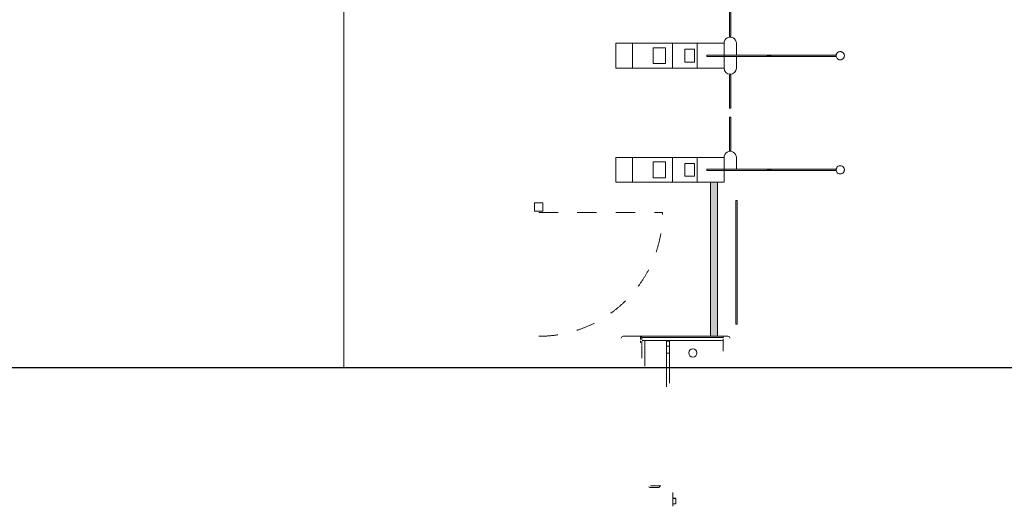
# Model space of a CAD drawing. Header units: millimetres. Extents: x 1110081 to 1268996, y -753649 to 3502.
# Tile 182 of 211: x 1200324 to 1207479, y -702983 to -699444. Entities that reach past the tile are written whole.
import ezdxf

# ---------------------------------------------------------------- set-up
doc = ezdxf.new("R2010")
doc.units = ezdxf.units.MM
doc.linetypes.add('Overhead', pattern=[280, 140, -140])
for name, color, linetype, lineweight in [('A2', 6, 'Continuous', 9), ('A2312', 1, 'Continuous', 5), ('A24', 1, 'Continuous', 13), ('A822Custom 1Custom 2Custom 3Floor Plan00_Shared Levels and Grids', 1, 'Continuous', 5), ('A852-OVER', 8, 'Overhead', 5), ('A882', 5, 'Continuous', 5)]:
    doc.layers.add(name, color=color, linetype=linetype, lineweight=lineweight)

# ---------------------------------------------------------------- blocks, each defined once
blk = doc.blocks.new('A279 - gate-sluse - A279 - gate-sluse-V137-H02-Nivå F-3_5 m_1_ Ny Plan 2 PV200')
at = {"layer": 'A2'}
for points in [[(-1900, 2090.4), (-1890, 2090.4), (-1890, 2620.4), (-1900, 2620.4), (-1900, 2281.8)], [(-1900, 2061.4), (-1890, 2061.4), (-1890, 2090.4), (-1900, 2090.4), (-1900, 2064.4)], [(-3560, 1590.4), (-3550, 1590.4), (-3550, 1619.4), (-3560, 1619.4), (-3560, 1598.2)], [(-3560, 1120.4), (-3550, 1120.4), (-3550, 1590.4), (-3560, 1590.4), (-3560, 1267.5)], [(-2730, 1590.4), (-2720, 1590.4), (-2720, 1619.4), (-2730, 1619.4), (-2730, 1598.2)], [(-2730, 1120.4), (-2720, 1120.4), (-2720, 1590.4), (-2730, 1590.4), (-2730, 1267.5)], [(-1900, 1590.4), (-1890, 1590.4), (-1890, 1619.4), (-1900, 1619.4), (-1900, 1598.2)], [(-1900, 1120.4), (-1890, 1120.4), (-1890, 1590.4), (-1900, 1590.4), (-1900, 1267.5)]]:
    blk.add_hatch(color=256, dxfattribs=at).paths.add_polyline_path(points)
h = blk.add_hatch(color=256, dxfattribs=at)
h.paths.add_polyline_path([(-3415, 1885), (-3172.5, 1885), (-3172.5, 1895), (-3415, 1895)])
h.paths.add_polyline_path([(-3107.5, 1885), (-2865, 1885), (-2865, 1895), (-3107.5, 1895)])
h = blk.add_hatch(color=256, dxfattribs=at)
h.paths.add_polyline_path([(-2585, 1885), (-2342.5, 1885), (-2342.5, 1895), (-2585, 1895)])
h.paths.add_polyline_path([(-2277.5, 1885), (-2035, 1885), (-2035, 1895), (-2277.5, 1895)])
for p, q in [((-3645, 2720), (-3645, 2032.5)), ((-3645, 2600), (-3645, 2720)), ((-3645, 2720), (-3465, 2720)), ((-3465, 2720), (-3645, 2720)), ((-3465, 2720), (-3465, 2600)), ((-3465, 1935), (-3465, 2720)), ((-2815, 2720), (-2815, 1935)), ((-2815, 2600), (-2815, 2720)), ((-2815, 2720), (-2635, 2720)), ((-2635, 2720), (-2815, 2720)), ((-2635, 2720), (-2635, 2600)), ((-2635, 1935), (-2635, 2720)), ((-3645, 2310), (-3645, 2600)), ((-3465, 2600), (-3645, 2600)), ((-3465, 2600), (-3465, 2310)), ((-2815, 2310), (-2815, 2600)), ((-2635, 2600), (-2815, 2600)), ((-2635, 2600), (-2635, 2310)), ((-1890, 2620.4), (-1900, 2620.4)), ((-1890, 2620.4), (-1900, 2620.4)), ((-1900, 2090.4), (-1900, 2620.4)), ((-1900, 2620.4), (-1900, 2061.4)), ((-1890, 2061.4), (-1890, 2620.4)), ((-1890, 2620.4), (-1890, 2090.4)), ((-3612.5, 2450), (-3612.5, 2360)), ((-3612.5, 2450), (-3497.5, 2450)), ((-3497.5, 2450), (-3497.5, 2360)), ((-2782.5, 2450), (-2782.5, 2360)), ((-2782.5, 2450), (-2667.5, 2450)), ((-2667.5, 2450), (-2667.5, 2360)), ((-3645, 2130), (-3645, 2310)), ((-3465, 2310), (-3645, 2310)), ((-3612.5, 2360), (-3497.5, 2360)), ((-3465, 2310), (-3465, 2130)), ((-2815, 2130), (-2815, 2310)), ((-2635, 2310), (-2815, 2310)), ((-2782.5, 2360), (-2667.5, 2360)), ((-2635, 2310), (-2635, 2130)), ((-3602, 2220), (-3602, 2150.6)), ((-3602, 2220), (-3508, 2220)), ((-3508, 2220), (-3508, 2150.6)), ((-2772, 2220), (-2772, 2150.6)), ((-2772, 2220), (-2678, 2220)), ((-2678, 2220), (-2678, 2150.6)), ((-3602, 2150.6), (-3508, 2150.6)), ((-2772, 2150.6), (-2678, 2150.6)), ((-3645, 2032.5), (-3645, 2130)), ((-3465, 2130), (-3645, 2130)), ((-3465, 2130), (-3465, 1935)), ((-2815, 1935), (-2815, 2130)), ((-2635, 2130), (-2815, 2130)), ((-2635, 2130), (-2635, 1935)), ((-1900, 2060.4), (-1900, 2090.4)), ((-1890, 2090.4), (-1890, 2060.4)), ((-3550, 2060.4), (-3560, 2060.4)), ((-3550, 2060.4), (-3560, 2060.4)), ((-3560, 2060.4), (-3560, 2058.7)), ((-3550, 2058.7), (-3560, 2058.7)), ((-3560, 2058.7), (-3560, 1622.1)), ((-3560, 2058.7), (-3560, 1935)), ((-3550, 2058.7), (-3550, 2060.4)), ((-3550, 1622.1), (-3550, 2058.7)), ((-3550, 1935), (-3550, 2058.7)), ((-2720, 2060.4), (-2730, 2060.4)), ((-2720, 2060.4), (-2730, 2060.4)), ((-2730, 2060.4), (-2730, 2058.7)), ((-2720, 2058.7), (-2730, 2058.7)), ((-2730, 2058.7), (-2730, 1622.1)), ((-2730, 2058.7), (-2730, 1935)), ((-2720, 2058.7), (-2720, 2060.4)), ((-2720, 1622.1), (-2720, 2058.7)), ((-2720, 1935), (-2720, 2058.7)), ((-1900, 2061.4), (-1900, 2058.7)), ((-1890, 2060.4), (-1900, 2060.4)), ((-1900, 2060.4), (-1900, 2058.7)), ((-1890, 2058.7), (-1900, 2058.7)), ((-1900, 2058.7), (-1900, 1622.1)), ((-1900, 2058.7), (-1900, 1935)), ((-1890, 2058.7), (-1890, 2061.4)), ((-1890, 2058.7), (-1890, 2060.4)), ((-1890, 1622.1), (-1890, 2058.7)), ((-1890, 1622.1), (-1890, 2058.7)), ((-3645, 1982.5), (-3645, 1935)), ((-3645, 1935), (-3645, 1982.5)), ((-3560, 1935), (-3645, 1935)), ((-3560, 1935), (-3645, 1935)), ((-3560, 1935), (-3550, 1935)), ((-3550, 1935), (-3560, 1935)), ((-3560, 1935), (-3560, 1622.1)), ((-3465, 1935), (-3560, 1935)), ((-3465, 1935), (-3560, 1935)), ((-3465, 1935), (-3550, 1935)), ((-3550, 1935), (-3550, 1845)), ((-3550, 1845), (-3550, 1935)), ((-3550, 1935), (-3465, 1935)), ((-3550, 1845), (-3550, 1935)), ((-2730, 1935), (-2815, 1935)), ((-2815, 1935), (-2730, 1935)), ((-2635, 1935), (-2815, 1935)), ((-2635, 1935), (-2815, 1935)), ((-2730, 1845), (-2730, 1935)), ((-2730, 1935), (-2730, 1845)), ((-2730, 1935), (-2720, 1935)), ((-2720, 1935), (-2730, 1935)), ((-2730, 1935), (-2730, 1845)), ((-2635, 1935), (-2720, 1935)), ((-2720, 1935), (-2720, 1845)), ((-2720, 1845), (-2720, 1935)), ((-2720, 1935), (-2635, 1935)), ((-2720, 1845), (-2720, 1935)), ((-1900, 1935), (-1985, 1935)), ((-1985, 1935), (-1900, 1935)), ((-1900, 1935), (-1900, 1845)), ((-1900, 1845), (-1900, 1935)), ((-1900, 1935), (-1900, 1845)), ((-3172.5, 1895), (-3415, 1895)), ((-3415, 1895), (-3415, 1885)), ((-3415, 1885), (-3415, 1895)), ((-3415, 1895), (-3172.5, 1895)), ((-3415, 1885), (-3172.5, 1885)), ((-3172.5, 1885), (-3415, 1885)), ((-3172.5, 1885), (-3172.5, 1895)), ((-3172.5, 1895), (-3172.5, 1885)), ((-2865, 1895), (-3107.5, 1895)), ((-3107.5, 1895), (-3107.5, 1885)), ((-3107.5, 1885), (-3107.5, 1895)), ((-3107.5, 1895), (-2865, 1895)), ((-3107.5, 1885), (-2865, 1885)), ((-2865, 1885), (-3107.5, 1885)), ((-2865, 1885), (-2865, 1895)), ((-2865, 1895), (-2865, 1885)), ((-2342.5, 1895), (-2585, 1895)), ((-2585, 1895), (-2585, 1885)), ((-2585, 1885), (-2585, 1895)), ((-2585, 1895), (-2342.5, 1895)), ((-2585, 1885), (-2342.5, 1885)), ((-2342.5, 1885), (-2585, 1885)), ((-2342.5, 1885), (-2342.5, 1895)), ((-2342.5, 1895), (-2342.5, 1885)), ((-2035, 1895), (-2277.5, 1895)), ((-2277.5, 1895), (-2277.5, 1885)), ((-2277.5, 1885), (-2277.5, 1895)), ((-2277.5, 1895), (-2035, 1895)), ((-2277.5, 1885), (-2035, 1885)), ((-2035, 1885), (-2277.5, 1885)), ((-2035, 1885), (-2035, 1895)), ((-2035, 1895), (-2035, 1885)), ((-3550, 1845), (-3465, 1845)), ((-3465, 1845), (-3550, 1845)), ((-3550, 1622.1), (-3550, 1845)), ((-2815, 1845), (-2730, 1845)), ((-2730, 1845), (-2815, 1845)), ((-2730, 1845), (-2730, 1622.1)), ((-2720, 1845), (-2635, 1845)), ((-2635, 1845), (-2720, 1845)), ((-2720, 1622.1), (-2720, 1845)), ((-1985, 1845), (-1900, 1845)), ((-1900, 1845), (-1985, 1845)), ((-1900, 1845), (-1900, 1622.1)), ((-3560, 1622.1), (-3550, 1622.1)), ((-3560, 1622.1), (-3560, 1620.4)), ((-3560, 1622.1), (-3560, 1619.4)), ((-3560, 1620.4), (-3550, 1620.4)), ((-3560, 1590.4), (-3560, 1620.4)), ((-3560, 1619.4), (-3560, 1120.4)), ((-3560, 1120.4), (-3560, 1590.4)), ((-3550, 1619.4), (-3550, 1622.1)), ((-3550, 1620.4), (-3550, 1622.1)), ((-3550, 1620.4), (-3550, 1590.4)), ((-3550, 1120.4), (-3550, 1619.4)), ((-3550, 1590.4), (-3550, 1120.4)), ((-2730, 1622.1), (-2720, 1622.1)), ((-2730, 1622.1), (-2730, 1620.4)), ((-2730, 1622.1), (-2730, 1619.4)), ((-2730, 1620.4), (-2720, 1620.4)), ((-2730, 1590.4), (-2730, 1620.4)), ((-2730, 1619.4), (-2730, 1120.4)), ((-2730, 1120.4), (-2730, 1590.4)), ((-2720, 1619.4), (-2720, 1622.1)), ((-2720, 1620.4), (-2720, 1622.1)), ((-2720, 1620.4), (-2720, 1590.4)), ((-2720, 1120.4), (-2720, 1619.4)), ((-2720, 1590.4), (-2720, 1120.4)), ((-1900, 1622.1), (-1890, 1622.1)), ((-1900, 1622.1), (-1900, 1620.4)), ((-1900, 1622.1), (-1900, 1619.4)), ((-1900, 1620.4), (-1890, 1620.4)), ((-1900, 1590.4), (-1900, 1620.4)), ((-1900, 1619.4), (-1900, 1120.4)), ((-1900, 1120.4), (-1900, 1590.4)), ((-1890, 1619.4), (-1890, 1622.1)), ((-1890, 1620.4), (-1890, 1622.1)), ((-1890, 1620.4), (-1890, 1590.4)), ((-1890, 1120.4), (-1890, 1619.4)), ((-1890, 1590.4), (-1890, 1120.4)), ((-3550, 1120.4), (-3560, 1120.4)), ((-3560, 1120.4), (-3550, 1120.4)), ((-2720, 1120.4), (-2730, 1120.4)), ((-2730, 1120.4), (-2720, 1120.4)), ((-1890, 1120.4), (-1900, 1120.4)), ((-1900, 1120.4), (-1890, 1120.4))]:
    blk.add_line(p, q, dxfattribs=at)
for centre, radius, start, end in [((-1895, 2650.4), 30, 0, 180), ((-1895, 2650.4), 30, 105, 180), ((-1895, 2650.4), 30, 180, 360), ((-1895, 2650.4), 30, 180, 195), ((-1895, 2650.4), 30, 60, 105), ((-1895, 2650.4), 30, 30, 60), ((-1895, 2650.4), 30, 0, 30), ((-1895, 2650.4), 30, 345, 0), ((-1895, 2650.4), 30, 195, 285), ((-1895, 2650.4), 30, 285, 345), ((-3465, 1890), 45, 270, 90), ((-3465, 1890), 45, 270, 90), ((-2815, 1890), 45, 90, 270), ((-2815, 1890), 45, 90, 270), ((-2635, 1890), 45, 270, 90), ((-2635, 1890), 45, 270, 90), ((-1985, 1890), 45, 90, 270), ((-1985, 1890), 45, 90, 270), ((-3555, 1090.4), 30, 0, 180), ((-3555, 1090.4), 30, 150, 180), ((-3555, 1090.4), 30, 180, 0), ((-3555, 1090.4), 30, 180, 195), ((-3555, 1090.4), 30, 195, 225), ((-3555, 1090.4), 30, 120, 150), ((-3555, 1090.4), 30, 75, 120), ((-3555, 1090.4), 30, 15, 75), ((-3555, 1090.4), 30, 315, 345), ((-3555, 1090.4), 30, 0, 15), ((-3555, 1090.4), 30, 345, 0), ((-2725, 1090.4), 30, 0, 180), ((-2725, 1090.4), 30, 150, 180), ((-2725, 1090.4), 30, 180, 0), ((-2725, 1090.4), 30, 180, 195), ((-2725, 1090.4), 30, 195, 225), ((-2725, 1090.4), 30, 120, 150), ((-2725, 1090.4), 30, 75, 120), ((-2725, 1090.4), 30, 15, 75), ((-2725, 1090.4), 30, 315, 345), ((-2725, 1090.4), 30, 0, 15), ((-2725, 1090.4), 30, 345, 0), ((-1895, 1090.4), 30, 0, 180), ((-1895, 1090.4), 30, 105, 180), ((-1895, 1090.4), 30, 180, 360), ((-1895, 1090.4), 30, 180, 195), ((-1895, 1090.4), 30, 195, 210), ((-1895, 1090.4), 30, 210, 300), ((-1895, 1090.4), 30, 75, 105), ((-1895, 1090.4), 30, 45, 75), ((-1895, 1090.4), 30, 15, 45), ((-1895, 1090.4), 30, 315, 0), ((-1895, 1090.4), 30, 0, 15), ((-3555, 1090.4), 30, 225, 240), ((-3555, 1090.4), 30, 240, 300), ((-3555, 1090.4), 30, 300, 315), ((-2725, 1090.4), 30, 225, 240), ((-2725, 1090.4), 30, 240, 300), ((-2725, 1090.4), 30, 300, 315), ((-1895, 1090.4), 30, 300, 315)]:
    blk.add_arc(centre, radius, start, end, dxfattribs=at)
blk = doc.blocks.new('System Panel - A000 - Curtain Wall Standard - Skal byttes-12784608-H02-Nivå F-3_5 m_1_ Ny Plan 2 PV200')
at = {"layer": 'A2312'}
blk.add_hatch(color=256, dxfattribs=at).paths.add_polyline_path([(560, 50), (-560, 50), (-560, 0), (560, 0)])
for p, q in [((560, 50), (-560, 50)), ((-560, 50), (-560, 0)), ((-560, 0), (560, 0)), ((560, 0), (560, 50))]:
    blk.add_line(p, q, dxfattribs=at)

msp = doc.modelspace()

# ---------------------------------------------------------------- linework, layer by layer
msp.add_line((1211966.5, -701976.2), (1160678.6, -701976.2))
at = {"layer": 'A2'}
for p, q in [((1205344.3, -701746.4), (1204710, -701746.4)), ((1204710, -701746.4), (1205344.3, -701746.4)), ((1204835, -701746.4), (1204835, -701769.6)), ((1204835, -701746.4), (1204845, -701756.4)), ((1205344.3, -701746.4), (1204835, -701746.4)), ((1204835, -701746.4), (1204835, -701769.6)), ((1204835, -701746.4), (1204845, -701756.4)), ((1204835, -701746.4), (1204845, -701756.4)), ((1204835, -701769.6), (1204835, -701746.4)), ((1204835, -701746.4), (1204845, -701756.4)), ((1204845, -701756.4), (1204835, -701746.4)), ((1205344.3, -701746.4), (1204835, -701746.4)), ((1204835, -701746.4), (1205344.3, -701746.4)), ((1204845, -701756.4), (1204845, -701771.4)), ((1204845, -701771.4), (1204845, -701756.4)), ((1205429.7, -701756.4), (1204845, -701756.4)), ((1204845, -701756.4), (1205429.7, -701756.4)), ((1204845, -701756.4), (1204845, -701771.4)), ((1204845, -701756.4), (1204845, -701771.4)), ((1205429.7, -701756.4), (1204845, -701756.4)), ((1204845, -701771.4), (1204845, -701756.4)), ((1204845, -701756.4), (1205429.7, -701756.4)), ((1204845, -701771.4), (1204845, -701756.4)), ((1204845, -701756.4), (1204845, -701771.4)), ((1204845, -701756.4), (1205429.7, -701756.4)), ((1205429.7, -701756.4), (1204845, -701756.4)), ((1205394.3, -701746.4), (1205344.3, -701746.4)), ((1205394.3, -701746.4), (1205344.3, -701746.4)), ((1205344.3, -701746.4), (1205394.3, -701746.4)), ((1205344.3, -701746.4), (1205394.3, -701746.4)), ((1205435, -701746.4), (1205394.3, -701746.4)), ((1205435, -701746.4), (1205394.3, -701746.4)), ((1205394.3, -701746.4), (1205435, -701746.4)), ((1205470, -701746.4), (1205394.3, -701746.4)), ((1205394.3, -701746.4), (1205470, -701746.4)), ((1205435, -701756.4), (1205430.6, -701756.4)), ((1205430.6, -701756.4), (1205435, -701756.4)), ((1205435, -701756.4), (1205430.6, -701756.4)), ((1205430.6, -701756.4), (1205435, -701756.4)), ((1205430.6, -701756.4), (1205435, -701756.4)), ((1205435, -701756.4), (1205430.6, -701756.4)), ((1205435, -701746.4), (1205435, -701756.4)), ((1205435, -701758.7), (1205435, -701746.4)), ((1205435, -701746.4), (1205435, -701756.4)), ((1205435, -701746.4), (1205435, -701756.4)), ((1204835, -701780.2), (1204835, -701793.9)), ((1204835, -701780.2), (1204835, -701793.9)), ((1204835, -701793.9), (1204835, -701780.2)), ((1204845, -701796.2), (1204845, -701783)), ((1204845, -701783), (1204845, -701796.2)), ((1204845, -701796.2), (1204845, -701783)), ((1204845, -701796.2), (1204845, -701783)), ((1204845, -701783), (1204845, -701796.2)), ((1204845, -701783), (1204845, -701796.2)), ((1204845, -701796.2), (1204845, -701783)), ((1204845, -701810), (1204845, -701798.2)), ((1204845, -701798.2), (1204845, -701810)), ((1204845, -701810), (1204845, -701798.2)), ((1204845, -701810), (1204845, -701798.2)), ((1204845, -701798.2), (1204845, -701810)), ((1204845, -701798.2), (1204845, -701810)), ((1204845, -701810), (1204845, -701798.2)), ((1204845, -701906.6), (1204845, -701815.8)), ((1204845, -701815.8), (1204845, -701906.6)), ((1204845, -701906.6), (1204845, -701815.8)), ((1204845, -701906.6), (1204845, -701815.8)), ((1204845, -701815.8), (1204845, -701906.6)), ((1204845, -701815.8), (1204845, -701906.6)), ((1204845, -701906.6), (1204845, -701815.8)), ((1204848.2, -701778.4), (1204851.9, -701778.4)), ((1204851.9, -701778.4), (1204848.2, -701778.4)), ((1204848.2, -701778.4), (1204851.9, -701778.4)), ((1204851.9, -701778.4), (1204848.2, -701778.4)), ((1204848.2, -701778.4), (1204851.9, -701778.4)), ((1204851.9, -701778.4), (1204864.8, -701778.4)), ((1205378.8, -701778.4), (1204851.9, -701778.4)), ((1204851.9, -701778.4), (1205378.8, -701778.4)), ((1204864.8, -701778.4), (1204851.9, -701778.4)), ((1204851.9, -701778.4), (1204864.8, -701778.4)), ((1204867, -701778.4), (1205023, -701778.4)), ((1204867, -701801.3), (1204867, -701778.8)), ((1204867, -701778.8), (1204867, -701801.3)), ((1204867, -701826), (1204867, -701803.6)), ((1204867, -701803.6), (1204867, -701826)), ((1204867, -701844.6), (1204867, -701826.7)), ((1204867, -701826.7), (1204867, -701844.6)), ((1205023, -701778.4), (1205045, -701778.4)), ((1205023, -701778.4), (1205023, -701782.4)), ((1205023, -702113.3), (1205023, -701778.4)), ((1205023, -701778.4), (1205045, -701778.4)), ((1205045, -701778.4), (1205023, -701778.4)), ((1205023, -701782.4), (1205023, -701818.4)), ((1205045, -701782.4), (1205023, -701782.4)), ((1205023, -701818.4), (1205023, -701868.4)), ((1205045, -701818.4), (1205023, -701818.4)), ((1205045, -701818.4), (1205023, -701818.4)), ((1205045, -701778.4), (1205378.8, -701778.4)), ((1205045, -701778.4), (1205045, -702052.5)), ((1205045, -701782.4), (1205045, -701778.4)), ((1205045, -701818.4), (1205045, -701782.4)), ((1205045, -701868.4), (1205045, -701820.6)), ((1205380.5, -701778.4), (1205418, -701778.4)), ((1205418, -701778.4), (1205380.5, -701778.4)), ((1205380.5, -701778.4), (1205418, -701778.4)), ((1205418.4, -701778.4), (1205420.9, -701778.4)), ((1205420.9, -701778.4), (1205418.4, -701778.4)), ((1205418.4, -701778.4), (1205420.9, -701778.4)), ((1205425.2, -701778.4), (1205435, -701778.4)), ((1205435, -701778.4), (1205425.2, -701778.4)), ((1205425.2, -701778.4), (1205435, -701778.4)), ((1205435, -701765.2), (1205435, -701778.4)), ((1205435, -701765.2), (1205435, -701778.4)), ((1205435, -701765.2), (1205435, -701778.4)), ((1205435, -701783.5), (1205435, -701765.2)), ((1205435, -701765.2), (1205435, -701783.5)), ((1205435, -701783.5), (1205435, -701765.2)), ((1205435, -701778.4), (1205435, -701783.5)), ((1205435, -701787), (1205435, -701854.6)), ((1205435, -701854.6), (1205435, -701787)), ((1205435, -701787), (1205435, -701854.6)), ((1205435, -701854.6), (1205435, -701787)), ((1204867, -701920.4), (1204867, -701845.5)), ((1204867, -701845.5), (1204867, -701920.4)), ((1205023, -701868.4), (1205023, -702113.3)), ((1205045, -701868.4), (1205023, -701868.4)), ((1205045, -701868.4), (1205023, -701868.4)), ((1205023, -702113.3), (1205023, -701869.9)), ((1205023, -701869.9), (1205023, -701985.9)), ((1205045, -701869.9), (1205023, -701869.9)), ((1205045, -701869.9), (1205023, -701869.9)), ((1205045, -702052.5), (1205045, -701868.4)), ((1205045, -701985.9), (1205045, -701869.9)), ((1205045, -701869.9), (1205045, -702052.5)), ((1204867, -701964.9), (1204867, -701923.3)), ((1204867, -701923.3), (1204867, -701964.9)), ((1205023, -701985.9), (1205023, -701985.6)), ((1205023, -701985.9), (1205023, -701985.6)), ((1205023, -701986.9), (1205023, -701985.9)), ((1205023, -701986.9), (1205023, -701985.9)), ((1205023, -701988.5), (1205023, -701986.9)), ((1205023, -701988.5), (1205023, -701986.9)), ((1205023, -701990.6), (1205023, -701988.5)), ((1205023, -701990.6), (1205023, -701988.5)), ((1205023, -701990.6), (1205023, -702000.6)), ((1205023, -701993), (1205023, -701990.6)), ((1205023, -701993), (1205023, -701990.6)), ((1205023, -701995.6), (1205023, -701993)), ((1205023, -701995.6), (1205023, -701993)), ((1205023, -701998.2), (1205023, -701995.6)), ((1205023, -701998.2), (1205023, -701995.6)), ((1205023, -702000.6), (1205023, -701998.2)), ((1205023, -702000.6), (1205023, -701998.2)), ((1205023, -702002.6), (1205023, -702000.6)), ((1205023, -702002.6), (1205023, -702000.6)), ((1205023, -702004.2), (1205023, -702002.6)), ((1205023, -702004.2), (1205023, -702002.6)), ((1205023, -702005.2), (1205023, -702004.2)), ((1205023, -702005.2), (1205023, -702004.2)), ((1205023, -702005.2), (1205023, -702113.3)), ((1205023, -702005.6), (1205023, -702005.2)), ((1205023, -702005.6), (1205023, -702005.2)), ((1205045, -701985.6), (1205045, -701985.9)), ((1205045, -701985.6), (1205045, -701985.9)), ((1205045, -701985.9), (1205045, -701986.9)), ((1205045, -701985.9), (1205045, -701986.9)), ((1205045, -701986.9), (1205045, -701988.5)), ((1205045, -701986.9), (1205045, -701988.5)), ((1205045, -701988.5), (1205045, -701990.6)), ((1205045, -701988.5), (1205045, -701990.6)), ((1205045, -702000.6), (1205045, -701990.6)), ((1205045, -701990.6), (1205045, -701993)), ((1205045, -701990.6), (1205045, -701993)), ((1205045, -701993), (1205045, -701995.6)), ((1205045, -701993), (1205045, -701995.6)), ((1205045, -701995.6), (1205045, -701998.2)), ((1205045, -701995.6), (1205045, -701998.2)), ((1205045, -701998.2), (1205045, -702000.6)), ((1205045, -701998.2), (1205045, -702000.6)), ((1205045, -702000.6), (1205045, -702002.6)), ((1205045, -702000.6), (1205045, -702002.6)), ((1205045, -702002.6), (1205045, -702004.2)), ((1205045, -702002.6), (1205045, -702004.2)), ((1205045, -702004.2), (1205045, -702005.2)), ((1205045, -702004.2), (1205045, -702005.2)), ((1205045, -702052.5), (1205045, -702005.2)), ((1205045, -702005.2), (1205045, -702005.6)), ((1205045, -702005.2), (1205045, -702005.6)), ((1205045, -702054.7), (1205045, -702080.7)), ((1205045, -702080.7), (1205045, -702054.7)), ((1205045, -702080.7), (1205045, -702054.7)), ((1205045, -702054.7), (1205045, -702080.7)), ((1205045, -702082.9), (1205045, -702088.6)), ((1205045, -702088.6), (1205045, -702082.9)), ((1205045, -702088.6), (1205045, -702082.9)), ((1205045, -702082.9), (1205045, -702088.6)), ((1204907, -702834.2), (1204975, -702834.2)), ((1204975, -702834.2), (1204907, -702834.2)), ((1204977, -702834.2), (1204983, -702834.2)), ((1204983, -702834.2), (1204977, -702834.2)), ((1204967, -702846.4), (1204903, -702846.4)), ((1204903, -702846.4), (1204967, -702846.4)), ((1204903, -702846.4), (1204967, -702846.4)), ((1204967, -702846.4), (1204903, -702846.4)), ((1204967, -702846.4), (1204903, -702846.4)), ((1204903, -702846.4), (1204967, -702846.4)), ((1205069, -702883.6), (1205069, -702923.6)), ((1205069, -702923.6), (1205069, -702883.6)), ((1205069, -702883.6), (1205069, -702923.6)), ((1205069, -702923.6), (1205091, -702923.6)), ((1205091, -702923.6), (1205069, -702923.6)), ((1205091, -702923.6), (1205069, -702923.6)), ((1205091, -702923.6), (1205069, -702923.6)), ((1205069, -702925.1), (1205069, -702965.1)), ((1205069, -702983), (1205069, -702925.1)), ((1205069, -702925.1), (1205069, -702965.1)), ((1205069, -702965.1), (1205069, -702925.1)), ((1205069, -702925.1), (1205091, -702925.1)), ((1205091, -702925.1), (1205069, -702925.1)), ((1205091, -702925.1), (1205069, -702925.1)), ((1205091, -702925.1), (1205069, -702925.1)), ((1205091, -702965.1), (1205069, -702965.1)), ((1205091, -702965.1), (1205069, -702965.1)), ((1205069, -702966.1), (1205069, -702983)), ((1205091, -702925.1), (1205091, -702965.1)), ((1205091, -702965.1), (1205091, -702925.1)), ((1205091, -702965.1), (1205091, -702925.1))]:
    msp.add_line(p, q, dxfattribs=at)
for centre, radius, start, end in [((1204710, -701761.4), 15, 90, 180), ((1204710, -701761.4), 15, 135, 180), ((1204710, -701761.4), 15, 90, 135), ((1205470, -701761.4), 15, 0, 90), ((1205470, -701761.4), 15, 45, 90), ((1205470, -701761.4), 15, 0, 45), ((1205215, -701867.6), 30, 90, 270), ((1205215, -701867.6), 30, 90, 270), ((1205215, -701867.6), 30, 270, 90), ((1205215, -701867.6), 30, 270, 90), ((1204903, -702838.4), 8, 180, 270), ((1204903, -702838.4), 8, 180, 270), ((1204903, -702838.4), 8, 180, 270), ((1204903, -702838.4), 8, 180, 270), ((1204903, -702838.4), 8, 180, 270), ((1204903, -702838.4), 8, 180, 270), ((1204967, -702838.4), 8, 270, 0), ((1204967, -702838.4), 8, 270, 0), ((1204967, -702838.4), 8, 270, 0), ((1204967, -702838.4), 8, 270, 0), ((1204967, -702838.4), 8, 270, 0), ((1204967, -702838.4), 8, 270, 300), ((1204967, -702838.4), 8, 300, 0)]:
    msp.add_arc(centre, radius, start, end, dxfattribs=at)
at = {"layer": 'A24'}
for p, q in [((1205526.8, -701659.1), (1205526.8, -700759.1)), ((1205536.8, -700759.1), (1205526.8, -700759.1)), ((1205536.8, -700759.1), (1205536.8, -701659.1)), ((1205536.8, -701659.1), (1205526.8, -701659.1))]:
    msp.add_line(p, q, dxfattribs=at)
at = {"layer": 'A822Custom 1Custom 2Custom 3Floor Plan00_Shared Levels and Grids'}
msp.add_line((1202678.6, -660419.8), (1202678.6, -701976.2), dxfattribs=at)
at = {"layer": 'A852-OVER'}
msp.add_line((1204095.6, -700846.4), (1204995.6, -700846.4), dxfattribs=at)
msp.add_arc((1204095.6, -700846.4), 900, 270, 360, dxfattribs=at)
at = {"layer": 'A882'}
for p, q in [((1204065.6, -700776.4), (1204125.6, -700776.4)), ((1204065.6, -700836.4), (1204065.6, -700776.4)), ((1204125.6, -700776.4), (1204125.6, -700836.4)), ((1204125.6, -700836.4), (1204065.6, -700836.4))]:
    msp.add_line(p, q, dxfattribs=at)

# ---------------------------------------------------------------- block references
at = {"layer": 'A2', "rotation": 89.999999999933}
msp.add_blockref('A279 - gate-sluse - A279 - gate-sluse-V137-H02-Nivå F-3_5 m_1_ Ny Plan 2 PV200', (1207376.8, -696981.4), dxfattribs=at)
at = {"layer": 'A2312', "rotation": 270}
msp.add_blockref('System Panel - A000 - Curtain Wall Standard - Skal byttes-12784608-H02-Nivå F-3_5 m_1_ Ny Plan 2 PV200', (1205344.3, -701186.4), dxfattribs=at)

doc.saveas('drawing.dxf')
